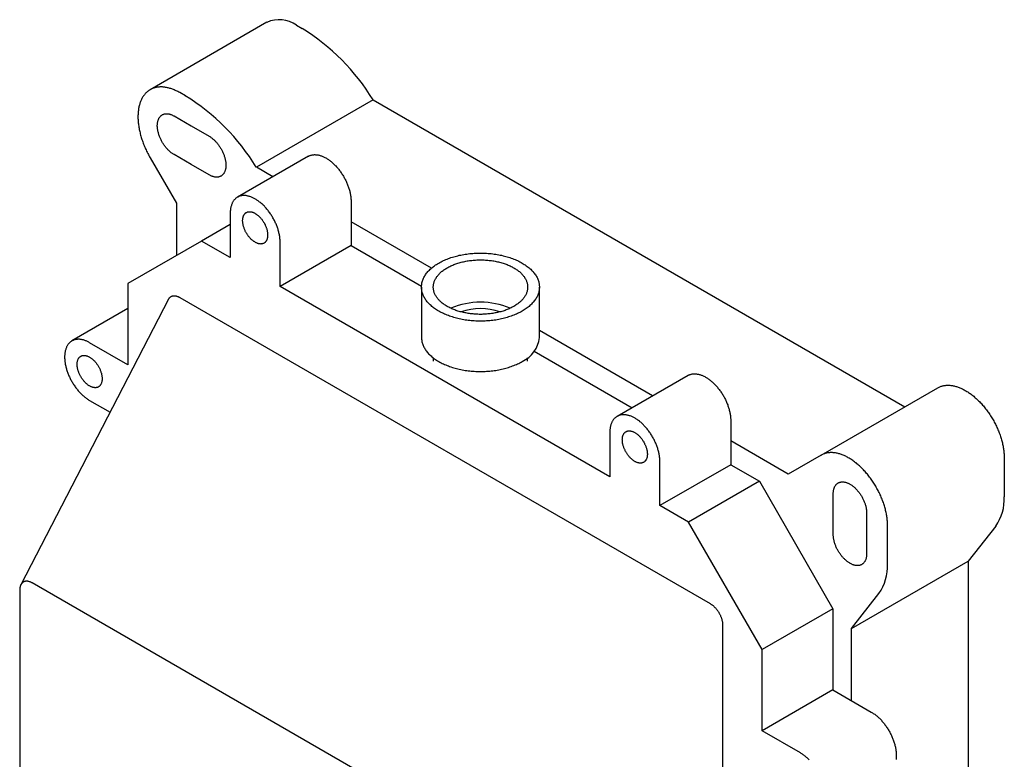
# Model space of a CAD drawing. Header units: millimetres. Extents: x 8 to 584, y 12 to 632.
# Tile 3 of 4: x 415 to 582, y 213 to 339. Entities that reach past the tile are written whole.
import ezdxf

# ---------------------------------------------------------------- set-up
doc = ezdxf.new("R2010")
doc.units = ezdxf.units.MM

msp = doc.modelspace()

# ---------------------------------------------------------------- linework, layer by layer
at = {"color": 7, "linetype": 'Continuous', "lineweight": 30}
for p, q in [((456.55, 338.09), (436.75, 326.66)), ((461.55, 337.59), (462.51, 337.04)), ((442.71, 325.61), (441.75, 326.16)), ((474.55, 324.95), (454.75, 313.52)), ((474.55, 324.95), (564.74, 272.88)), ((440.8, 322.2), (443.7, 320.52)), ((443.7, 320.52), (446.75, 318.76)), ((443.7, 313.98), (440.8, 315.65)), ((436.75, 315.11), (441.19, 307.42)), ((446.75, 312.21), (443.7, 313.98)), ((463.57, 315.37), (451.55, 308.43)), ((457.56, 311.89), (454.75, 313.52)), ((441.19, 307.42), (441.19, 298.53)), ((470.81, 307.73), (470.81, 300.23)), ((450.31, 305.68), (450.31, 298.19)), ((484.43, 296.38), (470.81, 304.24)), ((450.31, 303.79), (445.46, 300.99)), ((445.46, 300.99), (432.97, 293.78)), ((450.31, 298.19), (445.46, 300.99)), ((458.79, 293.29), (458.79, 300.79)), ((470.81, 300.23), (458.79, 293.29)), ((470.81, 300.23), (482.76, 293.33)), ((432.97, 293.78), (432.97, 280.01)), ((514.7, 261.02), (458.79, 293.29)), ((482.76, 293.18), (482.76, 284.64)), ((502.76, 284.64), (502.76, 293.18)), ((439.85, 291.11), (414.81, 242.69)), ((441.77, 291.42), (531.71, 239.5)), ((432.97, 289.53), (423.48, 284.05)), ((521.95, 274.73), (502.76, 285.8)), ((432.97, 280.01), (426.48, 283.75)), ((501.89, 282.29), (518.47, 272.72)), ((484.76, 281.18), (484.76, 280.63)), ((500.76, 280.63), (500.76, 281.18)), ((527.96, 278.2), (515.94, 271.26)), ((550.53, 264.68), (570.33, 276.11)), ((426.48, 273.96), (429.95, 271.96)), ((535.2, 270.56), (535.2, 263.06)), ((514.7, 268.51), (514.7, 261.02)), ((544.94, 261.45), (535.2, 267.08)), ((550.53, 264.68), (544.94, 261.45)), ((581.58, 264.23), (581.58, 257.62)), ((523.18, 256.12), (523.18, 263.62)), ((535.2, 263.06), (523.18, 256.12)), ((535.2, 263.06), (540.05, 260.26)), ((540.05, 260.26), (528.03, 253.32)), ((540.05, 260.26), (552.54, 238.63)), ((552.59, 254.78), (552.59, 258.12)), ((528.03, 253.32), (523.18, 256.12)), ((552.59, 251.24), (552.59, 254.78)), ((558.25, 254.85), (558.25, 251.5)), ((540.52, 231.69), (528.03, 253.32)), ((561.79, 246.19), (561.79, 252.8)), ((580.14, 252.64), (575.49, 246.72)), ((558.25, 251.5), (558.25, 247.97)), ((555.69, 235.29), (575.49, 246.72)), ((575.49, 246.72), (575.49, 179.91)), ((476.14, 208.72), (416.74, 243.01)), ((414.62, 241.78), (414.62, 128.28)), ((555.69, 235.29), (560.34, 241.21)), ((552.54, 238.63), (540.52, 231.69)), ((552.54, 238.63), (552.54, 224.86)), ((533.83, 235.83), (533.83, 88.96)), ((555.69, 223.04), (555.69, 235.29)), ((540.52, 217.92), (540.52, 231.69)), ((552.54, 224.86), (540.52, 217.92)), ((552.54, 224.86), (559.03, 221.11)), ((547.01, 214.17), (540.52, 217.92))]:
    msp.add_line(p, q, dxfattribs=at)
at = {"color": 7, "linetype": 'Continuous', "lineweight": 30, "flags": 128}
for points in [[(441.75, 326.16), (441.6, 326.25), (441.45, 326.33), (441.3, 326.41), (441.15, 326.48), (441, 326.55), (440.84, 326.62), (440.69, 326.68), (440.55, 326.74), (440.4, 326.79), (440.25, 326.84), (440.1, 326.89), (439.95, 326.93), (439.81, 326.97), (439.66, 327), (439.52, 327.03), (439.37, 327.06), (439.23, 327.08), (439.09, 327.1), (438.95, 327.11), (438.81, 327.12), (438.68, 327.13), (438.54, 327.13), (438.41, 327.12), (438.27, 327.11), (438.14, 327.1), (438.01, 327.09), (437.89, 327.07), (437.76, 327.04), (437.64, 327.01), (437.51, 326.98), (437.39, 326.94), (437.28, 326.9), (437.16, 326.86), (437.04, 326.81), (436.93, 326.75), (436.82, 326.7), (436.72, 326.64), (436.61, 326.57), (436.51, 326.5), (436.41, 326.43), (436.31, 326.35), (436.21, 326.27), (436.12, 326.19), (436.03, 326.1), (435.94, 326.01), (435.86, 325.91), (435.78, 325.81), (435.7, 325.71), (435.62, 325.6), (435.55, 325.49), (435.47, 325.38), (435.41, 325.26), (435.34, 325.14), (435.28, 325.02), (435.22, 324.89), (435.16, 324.76), (435.11, 324.63), (435.06, 324.49), (435.01, 324.36), (434.97, 324.21), (434.93, 324.07), (434.89, 323.92), (434.85, 323.77), (434.82, 323.62), (434.79, 323.46), (434.77, 323.31), (434.75, 323.15), (434.73, 322.98), (434.71, 322.82), (434.7, 322.65), (434.69, 322.48), (434.68, 322.31), (434.68, 322.14), (434.68, 321.96), (434.68, 321.79), (434.69, 321.61), (434.7, 321.43), (434.72, 321.24), (434.73, 321.06), (434.75, 320.88), (434.78, 320.69), (434.8, 320.5), (434.83, 320.31), (434.86, 320.12), (434.9, 319.93), (434.94, 319.74), (434.98, 319.55), (435.03, 319.36), (435.07, 319.16), (435.13, 318.97), (435.18, 318.77), (435.24, 318.58), (435.3, 318.38), (435.36, 318.19), (435.43, 317.99), (435.5, 317.8), (435.57, 317.6), (435.64, 317.41), (435.72, 317.21), (435.8, 317.02), (435.89, 316.82), (435.97, 316.63), (436.06, 316.44), (436.15, 316.24), (436.25, 316.05), (436.34, 315.86), (436.44, 315.67), (436.54, 315.48), (436.65, 315.3), (436.75, 315.11)], [(440.8, 315.65), (440.7, 315.71), (440.6, 315.77), (440.51, 315.83), (440.41, 315.9), (440.31, 315.97), (440.22, 316.05), (440.12, 316.13), (440.03, 316.21), (439.94, 316.3), (439.85, 316.39), (439.76, 316.48), (439.67, 316.57), (439.58, 316.67), (439.49, 316.77), (439.41, 316.87), (439.32, 316.98), (439.24, 317.08), (439.16, 317.19), (439.08, 317.3), (439.01, 317.42), (438.93, 317.53), (438.86, 317.65), (438.79, 317.77), (438.72, 317.88), (438.66, 318), (438.6, 318.13), (438.54, 318.25), (438.48, 318.37), (438.43, 318.5), (438.37, 318.62), (438.33, 318.74), (438.28, 318.87), (438.24, 318.99), (438.2, 319.12), (438.16, 319.24), (438.13, 319.37), (438.09, 319.49), (438.07, 319.61), (438.04, 319.74), (438.02, 319.86), (438, 319.98), (437.99, 320.1), (437.98, 320.22), (437.97, 320.33), (437.96, 320.45), (437.96, 320.56), (437.96, 320.67), (437.97, 320.78), (437.98, 320.88), (437.99, 320.99), (438, 321.09), (438.02, 321.19), (438.04, 321.29), (438.07, 321.38), (438.09, 321.47), (438.13, 321.56), (438.16, 321.65), (438.2, 321.73), (438.24, 321.81), (438.28, 321.88), (438.33, 321.95), (438.37, 322.02), (438.43, 322.09), (438.48, 322.15), (438.54, 322.2), (438.6, 322.26), (438.66, 322.31), (438.72, 322.35), (438.79, 322.39), (438.86, 322.43), (438.93, 322.46), (439.01, 322.49), (439.08, 322.52), (439.16, 322.54), (439.24, 322.56), (439.32, 322.57), (439.41, 322.58), (439.49, 322.58), (439.58, 322.58), (439.67, 322.58), (439.76, 322.57), (439.85, 322.55), (439.94, 322.54), (440.03, 322.52), (440.12, 322.49), (440.22, 322.46), (440.31, 322.43), (440.41, 322.39), (440.51, 322.35), (440.6, 322.3), (440.7, 322.25), (440.8, 322.2)], [(446.75, 318.76), (446.85, 318.7), (446.95, 318.64), (447.04, 318.57), (447.14, 318.5), (447.24, 318.43), (447.33, 318.35), (447.42, 318.28), (447.52, 318.19), (447.61, 318.11), (447.7, 318.02), (447.79, 317.93), (447.88, 317.83), (447.97, 317.74), (448.06, 317.64), (448.14, 317.53), (448.23, 317.43), (448.31, 317.32), (448.39, 317.21), (448.47, 317.1), (448.54, 316.99), (448.62, 316.87), (448.69, 316.76), (448.76, 316.64), (448.83, 316.52), (448.89, 316.4), (448.95, 316.28), (449.01, 316.16), (449.07, 316.03), (449.12, 315.91), (449.18, 315.79), (449.22, 315.66), (449.27, 315.54), (449.31, 315.41), (449.35, 315.29), (449.39, 315.16), (449.42, 315.04), (449.46, 314.91), (449.48, 314.79), (449.51, 314.67), (449.53, 314.55), (449.55, 314.43), (449.56, 314.31), (449.57, 314.19), (449.58, 314.07), (449.59, 313.96), (449.59, 313.85), (449.59, 313.74), (449.58, 313.63), (449.57, 313.52), (449.56, 313.42), (449.55, 313.31), (449.53, 313.22), (449.51, 313.12), (449.48, 313.02), (449.46, 312.93), (449.42, 312.85), (449.39, 312.76), (449.35, 312.68), (449.31, 312.6), (449.27, 312.52), (449.22, 312.45), (449.18, 312.38), (449.12, 312.32), (449.07, 312.26), (449.01, 312.2), (448.95, 312.15), (448.89, 312.1), (448.83, 312.05), (448.76, 312.01), (448.69, 311.97), (448.62, 311.94), (448.54, 311.91), (448.47, 311.89), (448.39, 311.87), (448.31, 311.85), (448.23, 311.84), (448.14, 311.83), (448.06, 311.82), (447.97, 311.82), (447.88, 311.83), (447.79, 311.84), (447.7, 311.85), (447.61, 311.87), (447.52, 311.89), (447.42, 311.92), (447.33, 311.95), (447.24, 311.98), (447.14, 312.02), (447.04, 312.06), (446.95, 312.11), (446.85, 312.16), (446.75, 312.21)], [(463.57, 315.37), (463.64, 315.4), (463.72, 315.44), (463.81, 315.48), (463.9, 315.52), (463.99, 315.55), (464.09, 315.58), (464.19, 315.6), (464.28, 315.62), (464.38, 315.63), (464.49, 315.64), (464.59, 315.65), (464.69, 315.65), (464.8, 315.64), (464.91, 315.64), (465.02, 315.63), (465.13, 315.61), (465.24, 315.59), (465.35, 315.57), (465.46, 315.54), (465.58, 315.51), (465.69, 315.47), (465.81, 315.43), (465.93, 315.38), (466.04, 315.34), (466.16, 315.28), (466.28, 315.23), (466.39, 315.17), (466.51, 315.1), (466.63, 315.03), (466.75, 314.96), (466.87, 314.89), (466.98, 314.81), (467.1, 314.73), (467.22, 314.64), (467.33, 314.55), (467.45, 314.46), (467.56, 314.36), (467.68, 314.26), (467.79, 314.16), (467.9, 314.05), (468.02, 313.94), (468.13, 313.83), (468.24, 313.72), (468.34, 313.6), (468.45, 313.48), (468.55, 313.36), (468.66, 313.23), (468.76, 313.1), (468.86, 312.97), (468.96, 312.84), (469.05, 312.71), (469.15, 312.57), (469.24, 312.44), (469.33, 312.3), (469.42, 312.15), (469.51, 312.01), (469.59, 311.87), (469.67, 311.72), (469.75, 311.58), (469.83, 311.43), (469.9, 311.28), (469.97, 311.13), (470.04, 310.98), (470.11, 310.83), (470.17, 310.68), (470.23, 310.53), (470.29, 310.37), (470.35, 310.22), (470.4, 310.07), (470.45, 309.92), (470.49, 309.77), (470.54, 309.61), (470.58, 309.46), (470.62, 309.31), (470.65, 309.16), (470.68, 309.01), (470.71, 308.87), (470.73, 308.72), (470.75, 308.57), (470.77, 308.43), (470.79, 308.28), (470.8, 308.14), (470.81, 308), (470.81, 307.86), (470.81, 307.73)], [(458.79, 300.79), (458.79, 300.92), (458.78, 301.06), (458.78, 301.2), (458.76, 301.34), (458.75, 301.49), (458.73, 301.63), (458.71, 301.78), (458.69, 301.93), (458.66, 302.07), (458.63, 302.22), (458.59, 302.37), (458.56, 302.52), (458.52, 302.68), (458.47, 302.83), (458.43, 302.98), (458.38, 303.13), (458.33, 303.28), (458.27, 303.44), (458.21, 303.59), (458.15, 303.74), (458.09, 303.89), (458.02, 304.04), (457.95, 304.19), (457.88, 304.34), (457.81, 304.49), (457.73, 304.64), (457.65, 304.78), (457.57, 304.93), (457.49, 305.07), (457.4, 305.22), (457.31, 305.36), (457.22, 305.5), (457.13, 305.63), (457.03, 305.77), (456.94, 305.9), (456.84, 306.04), (456.74, 306.16), (456.64, 306.29), (456.53, 306.42), (456.43, 306.54), (456.32, 306.66), (456.21, 306.78), (456.11, 306.89), (455.99, 307), (455.88, 307.11), (455.77, 307.22), (455.66, 307.32), (455.54, 307.42), (455.43, 307.52), (455.31, 307.61), (455.2, 307.7), (455.08, 307.79), (454.96, 307.87), (454.85, 307.95), (454.73, 308.02), (454.61, 308.1), (454.49, 308.16), (454.37, 308.23), (454.26, 308.29), (454.14, 308.34), (454.02, 308.4), (453.91, 308.45), (453.79, 308.49), (453.67, 308.53), (453.56, 308.57), (453.44, 308.6), (453.33, 308.63), (453.22, 308.65), (453.11, 308.67), (453, 308.69), (452.89, 308.7), (452.78, 308.7), (452.67, 308.71), (452.57, 308.71), (452.46, 308.7), (452.36, 308.69), (452.26, 308.68), (452.16, 308.66), (452.07, 308.64), (451.97, 308.61), (451.88, 308.58), (451.79, 308.54), (451.7, 308.5), (451.62, 308.46), (451.53, 308.41), (451.45, 308.36), (451.37, 308.31), (451.29, 308.25), (451.22, 308.19), (451.15, 308.12), (451.08, 308.05), (451.01, 307.97), (450.95, 307.9), (450.89, 307.82), (450.83, 307.73), (450.78, 307.64), (450.72, 307.55), (450.67, 307.45), (450.63, 307.36), (450.58, 307.25), (450.54, 307.15), (450.51, 307.04), (450.47, 306.93), (450.44, 306.82), (450.42, 306.7), (450.39, 306.58), (450.37, 306.46), (450.35, 306.34), (450.34, 306.21), (450.33, 306.08), (450.32, 305.95), (450.31, 305.82), (450.31, 305.68)], [(454.55, 300.78), (454.47, 300.83), (454.38, 300.89), (454.3, 300.94), (454.22, 301.01), (454.14, 301.07), (454.06, 301.14), (453.98, 301.21), (453.9, 301.28), (453.82, 301.36), (453.74, 301.44), (453.66, 301.52), (453.59, 301.61), (453.51, 301.69), (453.44, 301.78), (453.37, 301.88), (453.3, 301.97), (453.24, 302.07), (453.17, 302.17), (453.11, 302.27), (453.05, 302.37), (452.99, 302.47), (452.94, 302.57), (452.88, 302.68), (452.83, 302.78), (452.79, 302.89), (452.74, 303), (452.7, 303.1), (452.66, 303.21), (452.62, 303.32), (452.59, 303.43), (452.56, 303.53), (452.53, 303.64), (452.51, 303.75), (452.49, 303.85), (452.47, 303.96), (452.46, 304.06), (452.44, 304.16), (452.44, 304.26), (452.43, 304.36), (452.43, 304.46), (452.43, 304.55), (452.44, 304.65), (452.44, 304.74), (452.46, 304.83), (452.47, 304.91), (452.49, 305), (452.51, 305.08), (452.53, 305.16), (452.56, 305.23), (452.59, 305.3), (452.62, 305.37), (452.66, 305.44), (452.7, 305.5), (452.74, 305.56), (452.79, 305.61), (452.83, 305.66), (452.88, 305.71), (452.94, 305.76), (452.99, 305.8), (453.05, 305.83), (453.11, 305.86), (453.17, 305.89), (453.24, 305.92), (453.3, 305.94), (453.37, 305.95), (453.44, 305.96), (453.51, 305.97), (453.59, 305.97), (453.66, 305.97), (453.74, 305.97), (453.82, 305.96), (453.9, 305.94), (453.98, 305.92), (454.06, 305.9), (454.14, 305.87), (454.22, 305.84), (454.3, 305.81), (454.38, 305.77), (454.47, 305.73), (454.55, 305.68)], [(454.55, 305.68), (454.63, 305.63), (454.72, 305.58), (454.8, 305.52), (454.88, 305.46), (454.96, 305.4), (455.05, 305.33), (455.13, 305.26), (455.21, 305.18), (455.29, 305.11), (455.36, 305.03), (455.44, 304.95), (455.51, 304.86), (455.59, 304.77), (455.66, 304.68), (455.73, 304.59), (455.8, 304.5), (455.86, 304.4), (455.93, 304.3), (455.99, 304.2), (456.05, 304.1), (456.11, 304), (456.16, 303.89), (456.22, 303.79), (456.27, 303.68), (456.31, 303.58), (456.36, 303.47), (456.4, 303.36), (456.44, 303.25), (456.48, 303.15), (456.51, 303.04), (456.54, 302.93), (456.57, 302.83), (456.59, 302.72), (456.61, 302.61), (456.63, 302.51), (456.65, 302.41), (456.66, 302.31), (456.67, 302.2), (456.67, 302.11), (456.67, 302.01), (456.67, 301.91), (456.67, 301.82), (456.66, 301.73), (456.65, 301.64), (456.63, 301.55), (456.61, 301.47), (456.59, 301.39), (456.57, 301.31), (456.54, 301.24), (456.51, 301.16), (456.48, 301.1), (456.44, 301.03), (456.4, 300.97), (456.36, 300.91), (456.31, 300.85), (456.27, 300.8), (456.22, 300.76), (456.16, 300.71), (456.11, 300.67), (456.05, 300.64), (455.99, 300.6), (455.93, 300.58), (455.86, 300.55), (455.8, 300.53), (455.73, 300.52), (455.66, 300.5), (455.59, 300.5), (455.51, 300.49), (455.44, 300.5), (455.36, 300.5), (455.29, 300.51), (455.21, 300.53), (455.13, 300.54), (455.05, 300.57), (454.96, 300.59), (454.88, 300.62), (454.8, 300.66), (454.72, 300.7), (454.63, 300.74), (454.55, 300.78)], [(485.69, 297.26), (485.87, 297.37), (486.07, 297.47), (486.26, 297.57), (486.47, 297.67), (486.67, 297.76), (486.88, 297.85), (487.09, 297.94), (487.31, 298.02), (487.53, 298.1), (487.76, 298.18), (487.99, 298.25), (488.22, 298.32), (488.45, 298.39), (488.69, 298.45), (488.93, 298.51), (489.17, 298.57), (489.42, 298.62), (489.67, 298.67), (489.92, 298.72), (490.17, 298.76), (490.42, 298.79), (490.68, 298.83), (490.94, 298.86), (491.19, 298.88), (491.45, 298.9), (491.71, 298.92), (491.97, 298.94), (492.23, 298.95), (492.5, 298.95), (492.76, 298.95), (493.02, 298.95), (493.28, 298.95), (493.54, 298.94), (493.8, 298.92), (494.06, 298.9), (494.32, 298.88), (494.58, 298.86), (494.84, 298.83), (495.09, 298.79), (495.35, 298.76), (495.6, 298.72), (495.85, 298.67), (496.1, 298.62), (496.34, 298.57), (496.59, 298.51), (496.83, 298.45), (497.06, 298.39), (497.3, 298.32), (497.53, 298.25), (497.76, 298.18), (497.98, 298.1), (498.2, 298.02), (498.42, 297.94), (498.64, 297.85), (498.85, 297.76), (499.05, 297.67), (499.25, 297.57), (499.45, 297.47), (499.64, 297.37), (499.83, 297.26), (500.01, 297.15), (500.19, 297.04), (500.36, 296.93), (500.53, 296.81), (500.69, 296.69), (500.85, 296.57), (501, 296.45), (501.14, 296.32), (501.28, 296.2), (501.42, 296.07), (501.55, 295.93), (501.67, 295.8), (501.78, 295.67), (501.89, 295.53), (502, 295.39), (502.09, 295.25), (502.18, 295.11), (502.27, 294.96), (502.35, 294.82), (502.42, 294.67), (502.48, 294.53), (502.54, 294.38), (502.59, 294.23), (502.64, 294.08), (502.67, 293.93), (502.7, 293.78), (502.73, 293.63), (502.74, 293.48), (502.75, 293.33), (502.76, 293.18), (502.75, 293.03), (502.74, 292.88), (502.73, 292.73), (502.7, 292.58), (502.67, 292.43), (502.64, 292.28), (502.59, 292.13), (502.54, 291.98), (502.48, 291.83), (502.42, 291.69), (502.35, 291.54), (502.27, 291.4), (502.18, 291.25), (502.09, 291.11), (502, 290.97), (501.89, 290.83), (501.78, 290.7), (501.67, 290.56), (501.55, 290.43), (501.42, 290.29), (501.28, 290.16), (501.14, 290.04), (501, 289.91), (500.85, 289.79), (500.69, 289.67), (500.53, 289.55), (500.36, 289.43), (500.19, 289.32), (500.01, 289.21), (499.83, 289.1)], [(499.83, 289.1), (499.64, 288.99), (499.45, 288.89), (499.25, 288.79), (499.05, 288.69), (498.85, 288.6), (498.64, 288.51), (498.42, 288.42), (498.2, 288.34), (497.98, 288.26), (497.76, 288.18), (497.53, 288.11), (497.3, 288.04), (497.06, 287.97), (496.83, 287.91), (496.59, 287.85), (496.34, 287.79), (496.1, 287.74), (495.85, 287.69), (495.6, 287.65), (495.35, 287.6), (495.09, 287.57), (494.84, 287.53), (494.58, 287.5), (494.32, 287.48), (494.06, 287.46), (493.8, 287.44), (493.54, 287.43), (493.28, 287.42), (493.02, 287.41), (492.76, 287.41), (492.5, 287.41), (492.23, 287.42), (491.97, 287.43), (491.71, 287.44), (491.45, 287.46), (491.19, 287.48), (490.94, 287.5), (490.68, 287.53), (490.42, 287.57), (490.17, 287.6), (489.92, 287.65), (489.67, 287.69), (489.42, 287.74), (489.17, 287.79), (488.93, 287.85), (488.69, 287.91), (488.45, 287.97), (488.22, 288.04), (487.99, 288.11), (487.76, 288.18), (487.53, 288.26), (487.31, 288.34), (487.09, 288.42), (486.88, 288.51), (486.67, 288.6), (486.47, 288.69), (486.26, 288.79), (486.07, 288.89), (485.87, 288.99), (485.69, 289.1), (485.5, 289.21), (485.33, 289.32), (485.15, 289.43), (484.99, 289.55), (484.82, 289.67), (484.67, 289.79), (484.52, 289.91), (484.37, 290.04), (484.23, 290.16), (484.1, 290.29), (483.97, 290.43), (483.85, 290.56), (483.73, 290.7), (483.62, 290.83), (483.52, 290.97), (483.42, 291.11), (483.33, 291.25), (483.25, 291.4), (483.17, 291.54), (483.1, 291.69), (483.03, 291.83), (482.98, 291.98), (482.93, 292.13), (482.88, 292.28), (482.84, 292.43), (482.81, 292.58), (482.79, 292.73), (482.77, 292.88), (482.76, 293.03), (482.76, 293.18), (482.76, 293.33), (482.77, 293.48), (482.79, 293.63), (482.81, 293.78), (482.84, 293.93), (482.88, 294.08), (482.93, 294.23), (482.98, 294.38), (483.03, 294.53), (483.1, 294.67), (483.17, 294.82), (483.25, 294.96), (483.33, 295.11), (483.42, 295.25), (483.52, 295.39), (483.62, 295.53), (483.73, 295.67), (483.85, 295.8), (483.97, 295.93), (484.1, 296.07), (484.23, 296.2), (484.37, 296.32), (484.52, 296.45), (484.67, 296.57), (484.82, 296.69), (484.99, 296.81), (485.15, 296.93), (485.33, 297.04), (485.5, 297.15), (485.69, 297.26)], [(487.1, 296.45), (487.25, 296.53), (487.41, 296.61), (487.56, 296.69), (487.72, 296.77), (487.89, 296.84), (488.06, 296.92), (488.23, 296.99), (488.4, 297.05), (488.58, 297.12), (488.76, 297.18), (488.94, 297.24), (489.13, 297.3), (489.31, 297.35), (489.5, 297.4), (489.7, 297.45), (489.89, 297.49), (490.09, 297.53), (490.29, 297.57), (490.49, 297.61), (490.69, 297.64), (490.89, 297.67), (491.09, 297.7), (491.3, 297.72), (491.51, 297.74), (491.71, 297.76), (491.92, 297.77), (492.13, 297.78), (492.34, 297.79), (492.55, 297.8), (492.76, 297.8), (492.97, 297.8), (493.18, 297.79), (493.39, 297.78), (493.59, 297.77), (493.8, 297.76), (494.01, 297.74), (494.22, 297.72), (494.42, 297.7), (494.63, 297.67), (494.83, 297.64), (495.03, 297.61), (495.23, 297.57), (495.43, 297.53), (495.63, 297.49), (495.82, 297.45), (496.01, 297.4), (496.2, 297.35), (496.39, 297.3), (496.58, 297.24), (496.76, 297.18), (496.94, 297.12), (497.12, 297.05), (497.29, 296.99), (497.46, 296.92), (497.63, 296.84), (497.79, 296.77), (497.95, 296.69), (498.11, 296.61), (498.27, 296.53), (498.42, 296.45), (498.56, 296.36), (498.7, 296.27), (498.84, 296.18), (498.98, 296.09), (499.11, 295.99), (499.23, 295.89), (499.35, 295.8), (499.47, 295.7), (499.58, 295.59), (499.69, 295.49), (499.79, 295.38), (499.89, 295.28), (499.98, 295.17), (500.07, 295.06), (500.15, 294.95), (500.23, 294.84), (500.3, 294.72), (500.37, 294.61), (500.43, 294.49), (500.49, 294.38), (500.54, 294.26), (500.58, 294.14), (500.62, 294.02), (500.66, 293.9), (500.69, 293.78), (500.71, 293.66), (500.73, 293.54), (500.75, 293.42), (500.76, 293.3), (500.76, 293.18), (500.76, 293.06), (500.75, 292.94), (500.73, 292.82), (500.71, 292.7), (500.69, 292.58), (500.66, 292.46), (500.62, 292.34), (500.58, 292.22), (500.54, 292.1), (500.49, 291.99), (500.43, 291.87), (500.37, 291.75), (500.3, 291.64), (500.23, 291.53), (500.15, 291.41), (500.07, 291.3), (499.98, 291.19), (499.89, 291.08), (499.79, 290.98), (499.69, 290.87), (499.58, 290.77), (499.47, 290.67), (499.35, 290.56), (499.23, 290.47), (499.11, 290.37), (498.98, 290.27), (498.84, 290.18), (498.7, 290.09), (498.56, 290), (498.42, 289.91)], [(498.42, 289.91), (498.27, 289.83), (498.11, 289.75), (497.95, 289.67), (497.79, 289.59), (497.63, 289.52), (497.46, 289.44), (497.29, 289.37), (497.12, 289.31), (496.94, 289.24), (496.76, 289.18), (496.58, 289.12), (496.39, 289.07), (496.2, 289.01), (496.01, 288.96), (495.82, 288.91), (495.63, 288.87), (495.43, 288.83), (495.23, 288.79), (495.03, 288.75), (494.83, 288.72), (494.63, 288.69), (494.42, 288.66), (494.22, 288.64), (494.01, 288.62), (493.8, 288.6), (493.59, 288.59), (493.39, 288.58), (493.18, 288.57), (492.97, 288.56), (492.76, 288.56), (492.55, 288.56), (492.34, 288.57), (492.13, 288.58), (491.92, 288.59), (491.71, 288.6), (491.51, 288.62), (491.3, 288.64), (491.09, 288.66), (490.89, 288.69), (490.69, 288.72), (490.49, 288.75), (490.29, 288.79), (490.09, 288.83), (489.89, 288.87), (489.7, 288.91), (489.5, 288.96), (489.31, 289.01), (489.13, 289.07), (488.94, 289.12), (488.76, 289.18), (488.58, 289.24), (488.4, 289.31), (488.23, 289.37), (488.06, 289.44), (487.89, 289.52), (487.72, 289.59), (487.56, 289.67), (487.41, 289.75), (487.25, 289.83), (487.1, 289.91), (486.96, 290), (486.81, 290.09), (486.67, 290.18), (486.54, 290.27), (486.41, 290.37), (486.29, 290.47), (486.17, 290.56), (486.05, 290.67), (485.94, 290.77), (485.83, 290.87), (485.73, 290.98), (485.63, 291.08), (485.54, 291.19), (485.45, 291.3), (485.37, 291.41), (485.29, 291.53), (485.22, 291.64), (485.15, 291.75), (485.09, 291.87), (485.03, 291.99), (484.98, 292.1), (484.93, 292.22), (484.89, 292.34), (484.86, 292.46), (484.83, 292.58), (484.8, 292.7), (484.78, 292.82), (484.77, 292.94), (484.76, 293.06), (484.76, 293.18), (484.76, 293.3), (484.77, 293.42), (484.78, 293.54), (484.8, 293.66), (484.83, 293.78), (484.86, 293.9), (484.89, 294.02), (484.93, 294.14), (484.98, 294.26), (485.03, 294.38), (485.09, 294.49), (485.15, 294.61), (485.22, 294.72), (485.29, 294.84), (485.37, 294.95), (485.45, 295.06), (485.54, 295.17), (485.63, 295.28), (485.73, 295.38), (485.83, 295.49), (485.94, 295.59), (486.05, 295.7), (486.17, 295.8), (486.29, 295.89), (486.41, 295.99), (486.54, 296.09), (486.67, 296.18), (486.81, 296.27), (486.96, 296.36), (487.1, 296.45)], [(426.48, 283.75), (426.36, 283.82), (426.24, 283.88), (426.12, 283.94), (426.01, 284), (425.89, 284.05), (425.77, 284.09), (425.66, 284.14), (425.54, 284.17), (425.43, 284.21), (425.31, 284.24), (425.2, 284.26), (425.09, 284.29), (424.98, 284.3), (424.87, 284.32), (424.76, 284.33), (424.65, 284.33), (424.55, 284.33), (424.44, 284.33), (424.34, 284.32), (424.24, 284.31), (424.14, 284.29), (424.04, 284.27), (423.95, 284.25), (423.85, 284.22), (423.76, 284.19), (423.67, 284.15), (423.58, 284.11), (423.5, 284.06), (423.42, 284.01), (423.34, 283.96), (423.26, 283.9), (423.18, 283.84), (423.11, 283.78), (423.04, 283.71), (422.97, 283.64), (422.91, 283.56), (422.84, 283.48), (422.78, 283.4), (422.73, 283.31), (422.67, 283.22), (422.62, 283.13), (422.58, 283.03), (422.53, 282.93), (422.49, 282.83), (422.45, 282.72), (422.42, 282.61), (422.38, 282.5), (422.35, 282.38), (422.33, 282.27), (422.31, 282.15), (422.29, 282.02), (422.27, 281.9), (422.26, 281.77), (422.25, 281.64), (422.24, 281.51), (422.24, 281.37), (422.24, 281.24), (422.24, 281.1), (422.25, 280.96), (422.26, 280.82), (422.27, 280.68), (422.29, 280.53), (422.31, 280.39), (422.33, 280.24), (422.35, 280.09), (422.38, 279.94), (422.42, 279.79), (422.45, 279.64), (422.49, 279.49), (422.53, 279.34), (422.58, 279.19), (422.62, 279.04), (422.67, 278.88), (422.73, 278.73), (422.78, 278.58), (422.84, 278.43), (422.91, 278.28), (422.97, 278.13), (423.04, 277.98), (423.11, 277.83), (423.18, 277.68), (423.26, 277.53), (423.34, 277.38), (423.42, 277.24), (423.5, 277.09), (423.58, 276.95), (423.67, 276.81), (423.76, 276.66), (423.85, 276.53), (423.95, 276.39), (424.04, 276.25), (424.14, 276.12), (424.24, 275.99), (424.34, 275.86), (424.44, 275.74), (424.55, 275.61), (424.65, 275.49), (424.76, 275.37), (424.87, 275.26), (424.98, 275.14), (425.09, 275.03), (425.2, 274.93), (425.31, 274.82), (425.43, 274.72), (425.54, 274.62), (425.66, 274.53), (425.77, 274.44), (425.89, 274.35), (426.01, 274.26), (426.12, 274.18), (426.24, 274.11), (426.36, 274.03), (426.48, 273.96)], [(482.76, 284.64), (482.76, 284.49), (482.77, 284.34), (482.79, 284.19), (482.81, 284.04), (482.84, 283.89), (482.88, 283.74), (482.93, 283.59), (482.98, 283.44), (483.03, 283.29), (483.1, 283.15), (483.17, 283), (483.25, 282.86), (483.33, 282.71), (483.42, 282.57), (483.52, 282.43), (483.62, 282.29), (483.73, 282.16), (483.85, 282.02), (483.97, 281.89), (484.1, 281.75), (484.23, 281.62), (484.37, 281.5), (484.52, 281.37), (484.67, 281.25), (484.82, 281.13), (484.99, 281.01), (485.15, 280.89), (485.33, 280.78), (485.5, 280.67), (485.69, 280.56), (485.87, 280.45), (486.07, 280.35), (486.26, 280.25), (486.47, 280.15), (486.67, 280.06), (486.88, 279.97), (487.09, 279.88), (487.31, 279.8), (487.53, 279.72), (487.76, 279.64), (487.99, 279.57), (488.22, 279.5), (488.45, 279.43), (488.69, 279.37), (488.93, 279.31), (489.17, 279.25), (489.42, 279.2), (489.67, 279.15), (489.92, 279.11), (490.17, 279.06), (490.42, 279.03), (490.68, 278.99), (490.94, 278.96), (491.19, 278.94), (491.45, 278.92), (491.71, 278.9), (491.97, 278.89), (492.23, 278.88), (492.5, 278.87), (492.76, 278.87), (493.02, 278.87), (493.28, 278.88), (493.54, 278.89), (493.8, 278.9), (494.06, 278.92), (494.32, 278.94), (494.58, 278.96), (494.84, 278.99), (495.09, 279.03), (495.35, 279.06), (495.6, 279.11), (495.85, 279.15), (496.1, 279.2), (496.34, 279.25), (496.59, 279.31), (496.83, 279.37), (497.06, 279.43), (497.3, 279.5), (497.53, 279.57), (497.76, 279.64), (497.98, 279.72), (498.2, 279.8), (498.42, 279.88), (498.64, 279.97), (498.85, 280.06), (499.05, 280.15), (499.25, 280.25), (499.45, 280.35), (499.64, 280.45), (499.83, 280.56)], [(424.36, 280.08), (424.36, 280.18), (424.36, 280.27), (424.37, 280.36), (424.38, 280.45), (424.4, 280.54), (424.41, 280.62), (424.43, 280.7), (424.46, 280.78), (424.49, 280.85), (424.52, 280.93), (424.55, 281), (424.59, 281.06), (424.63, 281.12), (424.67, 281.18), (424.71, 281.24), (424.76, 281.29), (424.81, 281.34), (424.86, 281.38), (424.92, 281.42), (424.98, 281.46), (425.04, 281.49), (425.1, 281.52), (425.16, 281.54), (425.23, 281.56), (425.3, 281.58), (425.37, 281.59), (425.44, 281.59), (425.51, 281.6), (425.59, 281.6), (425.66, 281.59), (425.74, 281.58), (425.82, 281.57), (425.9, 281.55), (425.98, 281.53), (426.06, 281.5), (426.14, 281.47), (426.23, 281.43), (426.31, 281.4), (426.39, 281.35), (426.48, 281.31), (426.56, 281.26), (426.64, 281.2), (426.73, 281.15), (426.81, 281.09), (426.89, 281.02), (426.97, 280.95), (427.05, 280.88), (427.13, 280.81), (427.21, 280.73), (427.29, 280.65), (427.36, 280.57), (427.44, 280.48), (427.51, 280.4), (427.58, 280.31), (427.65, 280.21), (427.72, 280.12), (427.79, 280.02), (427.85, 279.93), (427.92, 279.83), (427.98, 279.72), (428.03, 279.62), (428.09, 279.52), (428.14, 279.41), (428.19, 279.31), (428.24, 279.2), (428.29, 279.09), (428.33, 278.99), (428.37, 278.88), (428.4, 278.77), (428.44, 278.66), (428.47, 278.56), (428.49, 278.45), (428.52, 278.34), (428.54, 278.24), (428.56, 278.13), (428.57, 278.03), (428.58, 277.93), (428.59, 277.83), (428.6, 277.73), (428.6, 277.63)], [(428.6, 277.63), (428.6, 277.54), (428.59, 277.44), (428.58, 277.35), (428.57, 277.27), (428.56, 277.18), (428.54, 277.1), (428.52, 277.01), (428.49, 276.94), (428.47, 276.86), (428.44, 276.79), (428.4, 276.72), (428.37, 276.65), (428.33, 276.59), (428.29, 276.53), (428.24, 276.48), (428.19, 276.43), (428.14, 276.38), (428.09, 276.34), (428.03, 276.3), (427.98, 276.26), (427.92, 276.23), (427.85, 276.2), (427.79, 276.18), (427.72, 276.16), (427.65, 276.14), (427.58, 276.13), (427.51, 276.12), (427.44, 276.12), (427.36, 276.12), (427.29, 276.13), (427.21, 276.14), (427.13, 276.15), (427.05, 276.17), (426.97, 276.19), (426.89, 276.22), (426.81, 276.25), (426.73, 276.28), (426.64, 276.32), (426.56, 276.36), (426.48, 276.41), (426.39, 276.46), (426.31, 276.51), (426.23, 276.57), (426.14, 276.63), (426.06, 276.69), (425.98, 276.76), (425.9, 276.83), (425.82, 276.91), (425.74, 276.98), (425.66, 277.06), (425.59, 277.15), (425.51, 277.23), (425.44, 277.32), (425.37, 277.41), (425.3, 277.5), (425.23, 277.6), (425.16, 277.69), (425.1, 277.79), (425.04, 277.89), (424.98, 277.99), (424.92, 278.09), (424.86, 278.2), (424.81, 278.3), (424.76, 278.41), (424.71, 278.52), (424.67, 278.62), (424.63, 278.73), (424.59, 278.84), (424.55, 278.94), (424.52, 279.05), (424.49, 279.16), (424.46, 279.27), (424.43, 279.37), (424.41, 279.48), (424.4, 279.58), (424.38, 279.68), (424.37, 279.79), (424.36, 279.89), (424.36, 279.99), (424.36, 280.08)], [(527.96, 278.2), (528.02, 278.23), (528.11, 278.28), (528.2, 278.31), (528.29, 278.35), (528.38, 278.38), (528.47, 278.41), (528.57, 278.43), (528.67, 278.45), (528.77, 278.46), (528.87, 278.47), (528.97, 278.48), (529.08, 278.48), (529.19, 278.48), (529.29, 278.47), (529.4, 278.46), (529.51, 278.44), (529.62, 278.42), (529.74, 278.4), (529.85, 278.37), (529.96, 278.34), (530.08, 278.3), (530.19, 278.26), (530.31, 278.22), (530.43, 278.17), (530.55, 278.12), (530.66, 278.06), (530.78, 278), (530.9, 277.93), (531.02, 277.87), (531.13, 277.79), (531.25, 277.72), (531.37, 277.64), (531.49, 277.56), (531.6, 277.47), (531.72, 277.38), (531.83, 277.29), (531.95, 277.19), (532.06, 277.09), (532.18, 276.99), (532.29, 276.88), (532.4, 276.77), (532.51, 276.66), (532.62, 276.55), (532.73, 276.43), (532.83, 276.31), (532.94, 276.19), (533.04, 276.06), (533.14, 275.94), (533.24, 275.81), (533.34, 275.67), (533.44, 275.54), (533.53, 275.4), (533.63, 275.27), (533.72, 275.13), (533.81, 274.99), (533.89, 274.84), (533.98, 274.7), (534.06, 274.55), (534.14, 274.41), (534.21, 274.26), (534.29, 274.11), (534.36, 273.96), (534.43, 273.81), (534.49, 273.66), (534.56, 273.51), (534.62, 273.36), (534.68, 273.21), (534.73, 273.05), (534.78, 272.9), (534.83, 272.75), (534.88, 272.6), (534.92, 272.45), (534.96, 272.29), (535, 272.14), (535.03, 271.99), (535.07, 271.84), (535.09, 271.7), (535.12, 271.55), (535.14, 271.4), (535.16, 271.26), (535.17, 271.11), (535.18, 270.97), (535.19, 270.83), (535.2, 270.69), (535.2, 270.56)], [(570.33, 276.11), (570.44, 276.16), (570.54, 276.22), (570.65, 276.27), (570.76, 276.31), (570.88, 276.36), (570.99, 276.39), (571.11, 276.43), (571.23, 276.46), (571.35, 276.48), (571.47, 276.5), (571.6, 276.52), (571.73, 276.53), (571.85, 276.54), (571.98, 276.54), (572.11, 276.54), (572.25, 276.54), (572.38, 276.53), (572.52, 276.52), (572.65, 276.5), (572.79, 276.48), (572.93, 276.45), (573.07, 276.42), (573.21, 276.39), (573.35, 276.35), (573.49, 276.31), (573.64, 276.27), (573.78, 276.22), (573.92, 276.16), (574.07, 276.1), (574.21, 276.04), (574.36, 275.98), (574.5, 275.91), (574.65, 275.83), (574.8, 275.75), (574.94, 275.67), (575.09, 275.59), (575.24, 275.5), (575.38, 275.41), (575.53, 275.31), (575.68, 275.21), (575.82, 275.11), (575.97, 275), (576.11, 274.89), (576.25, 274.78), (576.4, 274.66), (576.54, 274.54), (576.68, 274.41), (576.82, 274.29), (576.96, 274.16), (577.1, 274.03), (577.24, 273.89), (577.38, 273.75), (577.52, 273.61), (577.65, 273.47), (577.78, 273.32), (577.92, 273.17), (578.05, 273.02), (578.18, 272.86), (578.3, 272.7), (578.43, 272.55), (578.55, 272.38), (578.68, 272.22), (578.8, 272.05), (578.91, 271.89), (579.03, 271.72), (579.15, 271.55), (579.26, 271.37), (579.37, 271.2), (579.48, 271.02), (579.58, 270.84), (579.69, 270.66), (579.79, 270.48), (579.89, 270.3), (579.99, 270.12), (580.08, 269.94), (580.17, 269.75), (580.26, 269.57), (580.35, 269.38), (580.43, 269.19), (580.51, 269), (580.59, 268.82), (580.67, 268.63), (580.74, 268.44), (580.81, 268.25), (580.88, 268.06), (580.94, 267.87), (581.01, 267.68), (581.06, 267.49), (581.12, 267.3), (581.17, 267.12), (581.22, 266.93), (581.27, 266.74), (581.31, 266.55), (581.35, 266.37), (581.39, 266.18), (581.42, 266), (581.45, 265.82), (581.48, 265.63), (581.51, 265.45), (581.53, 265.27), (581.54, 265.1), (581.56, 264.92), (581.57, 264.74), (581.58, 264.57), (581.58, 264.4), (581.58, 264.23)], [(523.18, 263.62), (523.17, 263.75), (523.17, 263.89), (523.16, 264.03), (523.15, 264.18), (523.14, 264.32), (523.12, 264.46), (523.1, 264.61), (523.07, 264.76), (523.04, 264.91), (523.01, 265.05), (522.98, 265.2), (522.94, 265.36), (522.9, 265.51), (522.86, 265.66), (522.81, 265.81), (522.76, 265.96), (522.71, 266.11), (522.66, 266.27), (522.6, 266.42), (522.54, 266.57), (522.47, 266.72), (522.41, 266.87), (522.34, 267.02), (522.27, 267.17), (522.19, 267.32), (522.12, 267.47), (522.04, 267.61), (521.96, 267.76), (521.87, 267.9), (521.79, 268.05), (521.7, 268.19), (521.61, 268.33), (521.51, 268.46), (521.42, 268.6), (521.32, 268.73), (521.22, 268.87), (521.12, 269), (521.02, 269.12), (520.92, 269.25), (520.81, 269.37), (520.71, 269.49), (520.6, 269.61), (520.49, 269.72), (520.38, 269.83), (520.27, 269.94), (520.16, 270.05), (520.04, 270.15), (519.93, 270.25), (519.81, 270.35), (519.7, 270.44), (519.58, 270.53), (519.47, 270.62), (519.35, 270.7), (519.23, 270.78), (519.11, 270.85), (519, 270.93), (518.88, 270.99), (518.76, 271.06), (518.64, 271.12), (518.52, 271.18), (518.41, 271.23), (518.29, 271.28), (518.17, 271.32), (518.06, 271.36), (517.94, 271.4), (517.83, 271.43), (517.72, 271.46), (517.6, 271.48), (517.49, 271.5), (517.38, 271.52), (517.27, 271.53), (517.17, 271.54), (517.06, 271.54), (516.95, 271.54), (516.85, 271.53), (516.75, 271.52), (516.65, 271.51), (516.55, 271.49), (516.45, 271.47), (516.36, 271.44), (516.27, 271.41), (516.18, 271.37), (516.09, 271.34), (516, 271.29), (515.92, 271.25), (515.84, 271.19), (515.76, 271.14), (515.68, 271.08), (515.61, 271.02), (515.53, 270.95), (515.46, 270.88), (515.4, 270.81), (515.33, 270.73), (515.27, 270.65), (515.22, 270.56), (515.16, 270.47), (515.11, 270.38), (515.06, 270.29), (515.01, 270.19), (514.97, 270.09), (514.93, 269.98), (514.89, 269.87), (514.86, 269.76), (514.83, 269.65), (514.8, 269.53), (514.78, 269.41), (514.75, 269.29), (514.74, 269.17), (514.72, 269.04), (514.71, 268.91), (514.7, 268.78), (514.7, 268.65), (514.7, 268.51)], [(518.94, 263.61), (518.85, 263.66), (518.77, 263.72), (518.69, 263.78), (518.6, 263.84), (518.52, 263.9), (518.44, 263.97), (518.36, 264.04), (518.28, 264.11), (518.2, 264.19), (518.12, 264.27), (518.05, 264.35), (517.97, 264.44), (517.9, 264.53), (517.83, 264.62), (517.76, 264.71), (517.69, 264.8), (517.62, 264.9), (517.56, 265), (517.5, 265.1), (517.44, 265.2), (517.38, 265.3), (517.32, 265.4), (517.27, 265.51), (517.22, 265.62), (517.17, 265.72), (517.13, 265.83), (517.09, 265.94), (517.05, 266.04), (517.01, 266.15), (516.98, 266.26), (516.95, 266.37), (516.92, 266.47), (516.89, 266.58), (516.87, 266.68), (516.86, 266.79), (516.84, 266.89), (516.83, 266.99), (516.82, 267.09), (516.82, 267.19), (516.81, 267.29), (516.82, 267.38), (516.82, 267.48), (516.83, 267.57), (516.84, 267.66), (516.86, 267.74), (516.87, 267.83), (516.89, 267.91), (516.92, 267.99), (516.95, 268.06), (516.98, 268.13), (517.01, 268.2), (517.05, 268.27), (517.09, 268.33), (517.13, 268.39), (517.17, 268.44), (517.22, 268.5), (517.27, 268.54), (517.32, 268.59), (517.38, 268.63), (517.44, 268.66), (517.5, 268.69), (517.56, 268.72), (517.62, 268.75), (517.69, 268.77), (517.76, 268.78), (517.83, 268.79), (517.9, 268.8), (517.97, 268.8), (518.05, 268.8), (518.12, 268.8), (518.2, 268.79), (518.28, 268.77), (518.36, 268.75), (518.44, 268.73), (518.52, 268.71), (518.6, 268.68), (518.69, 268.64), (518.77, 268.6), (518.85, 268.56), (518.94, 268.51)], [(518.94, 268.51), (519.02, 268.46), (519.1, 268.41), (519.19, 268.35), (519.27, 268.29), (519.35, 268.23), (519.43, 268.16), (519.51, 268.09), (519.59, 268.02), (519.67, 267.94), (519.75, 267.86), (519.82, 267.78), (519.9, 267.69), (519.97, 267.6), (520.04, 267.51), (520.11, 267.42), (520.18, 267.33), (520.25, 267.23), (520.31, 267.13), (520.38, 267.03), (520.44, 266.93), (520.49, 266.83), (520.55, 266.72), (520.6, 266.62), (520.65, 266.51), (520.7, 266.41), (520.74, 266.3), (520.79, 266.19), (520.83, 266.09), (520.86, 265.98), (520.9, 265.87), (520.93, 265.76), (520.95, 265.66), (520.98, 265.55), (521, 265.45), (521.02, 265.34), (521.03, 265.24), (521.04, 265.14), (521.05, 265.04), (521.06, 264.94), (521.06, 264.84), (521.06, 264.74), (521.05, 264.65), (521.04, 264.56), (521.03, 264.47), (521.02, 264.39), (521, 264.3), (520.98, 264.22), (520.95, 264.14), (520.93, 264.07), (520.9, 264), (520.86, 263.93), (520.83, 263.86), (520.79, 263.8), (520.74, 263.74), (520.7, 263.69), (520.65, 263.63), (520.6, 263.59), (520.55, 263.54), (520.49, 263.5), (520.44, 263.47), (520.38, 263.43), (520.31, 263.41), (520.25, 263.38), (520.18, 263.36), (520.11, 263.35), (520.04, 263.34), (519.97, 263.33), (519.9, 263.33), (519.82, 263.33), (519.75, 263.33), (519.67, 263.34), (519.59, 263.36), (519.51, 263.37), (519.43, 263.4), (519.35, 263.42), (519.27, 263.45), (519.19, 263.49), (519.1, 263.53), (519.02, 263.57), (518.94, 263.61)], [(561.79, 252.8), (561.78, 252.97), (561.78, 253.14), (561.77, 253.31), (561.76, 253.49), (561.75, 253.67), (561.73, 253.84), (561.71, 254.02), (561.68, 254.2), (561.65, 254.39), (561.62, 254.57), (561.59, 254.75), (561.55, 254.94), (561.51, 255.12), (561.47, 255.31), (561.42, 255.5), (561.37, 255.69), (561.32, 255.87), (561.27, 256.06), (561.21, 256.25), (561.14, 256.44), (561.08, 256.63), (561.01, 256.82), (560.94, 257.01), (560.87, 257.2), (560.79, 257.39), (560.72, 257.57), (560.63, 257.76), (560.55, 257.95), (560.46, 258.14), (560.37, 258.32), (560.28, 258.51), (560.19, 258.69), (560.09, 258.87), (559.99, 259.05), (559.89, 259.24), (559.79, 259.41), (559.68, 259.59), (559.57, 259.77), (559.46, 259.94), (559.35, 260.12), (559.23, 260.29), (559.12, 260.46), (559, 260.63), (558.88, 260.79), (558.75, 260.95), (558.63, 261.12), (558.5, 261.28), (558.38, 261.43), (558.25, 261.59), (558.12, 261.74), (557.98, 261.89), (557.85, 262.04), (557.72, 262.18), (557.58, 262.32), (557.44, 262.46), (557.3, 262.6), (557.17, 262.73), (557.03, 262.86), (556.88, 262.98), (556.74, 263.11), (556.6, 263.23), (556.46, 263.35), (556.31, 263.46), (556.17, 263.57), (556.02, 263.68), (555.88, 263.78), (555.73, 263.88), (555.58, 263.98), (555.44, 264.07), (555.29, 264.16), (555.14, 264.24), (555, 264.32), (554.85, 264.4), (554.71, 264.48), (554.56, 264.55), (554.41, 264.61), (554.27, 264.67), (554.12, 264.73), (553.98, 264.79), (553.84, 264.84), (553.69, 264.88), (553.55, 264.92), (553.41, 264.96), (553.27, 264.99), (553.13, 265.02), (552.99, 265.05), (552.85, 265.07), (552.72, 265.09), (552.58, 265.1), (552.45, 265.11), (552.31, 265.11), (552.18, 265.11), (552.05, 265.11), (551.93, 265.1), (551.8, 265.09), (551.67, 265.07), (551.55, 265.05), (551.43, 265.03), (551.31, 265), (551.19, 264.96), (551.08, 264.93), (550.96, 264.88), (550.85, 264.84), (550.74, 264.79), (550.64, 264.73), (550.53, 264.68)], [(552.59, 258.12), (552.59, 258.24), (552.59, 258.34), (552.6, 258.45), (552.61, 258.55), (552.63, 258.66), (552.64, 258.76), (552.67, 258.85), (552.69, 258.95), (552.72, 259.04), (552.75, 259.13), (552.78, 259.21), (552.82, 259.29), (552.86, 259.37), (552.9, 259.45), (552.95, 259.52), (553, 259.59), (553.05, 259.65), (553.1, 259.71), (553.16, 259.77), (553.22, 259.82), (553.28, 259.87), (553.35, 259.92), (553.42, 259.96), (553.49, 260), (553.56, 260.03), (553.63, 260.06), (553.71, 260.08), (553.79, 260.11), (553.87, 260.12), (553.95, 260.13), (554.03, 260.14), (554.12, 260.15), (554.2, 260.15), (554.29, 260.14), (554.38, 260.13), (554.47, 260.12), (554.56, 260.1), (554.66, 260.08), (554.75, 260.06), (554.84, 260.03), (554.94, 259.99), (555.03, 259.95), (555.13, 259.91), (555.23, 259.87), (555.32, 259.81), (555.42, 259.76), (555.52, 259.7), (555.61, 259.64), (555.71, 259.58), (555.81, 259.51), (555.9, 259.44), (556, 259.36), (556.09, 259.28), (556.18, 259.2), (556.28, 259.11), (556.37, 259.02), (556.46, 258.93), (556.55, 258.84), (556.64, 258.74), (556.72, 258.64), (556.81, 258.54), (556.89, 258.43), (556.97, 258.33), (557.05, 258.22), (557.13, 258.11), (557.21, 257.99), (557.28, 257.88), (557.35, 257.76), (557.42, 257.65), (557.49, 257.53), (557.56, 257.41), (557.62, 257.28), (557.68, 257.16), (557.74, 257.04), (557.79, 256.91), (557.84, 256.79), (557.89, 256.67), (557.94, 256.54), (557.98, 256.42), (558.02, 256.29), (558.06, 256.17), (558.09, 256.04), (558.12, 255.92), (558.15, 255.8), (558.17, 255.67), (558.19, 255.55), (558.21, 255.43), (558.23, 255.31), (558.24, 255.2), (558.25, 255.08), (558.25, 254.96), (558.25, 254.85)], [(558.25, 247.97), (558.25, 247.86), (558.25, 247.75), (558.24, 247.65), (558.23, 247.54), (558.21, 247.44), (558.19, 247.34), (558.17, 247.24), (558.15, 247.15), (558.12, 247.06), (558.09, 246.97), (558.06, 246.89), (558.02, 246.8), (557.98, 246.72), (557.94, 246.65), (557.89, 246.58), (557.84, 246.51), (557.79, 246.44), (557.74, 246.38), (557.68, 246.33), (557.62, 246.27), (557.56, 246.22), (557.49, 246.18), (557.42, 246.14), (557.35, 246.1), (557.28, 246.07), (557.21, 246.04), (557.13, 246.01), (557.05, 245.99), (556.97, 245.97), (556.89, 245.96), (556.81, 245.95), (556.72, 245.95), (556.64, 245.95), (556.55, 245.95), (556.46, 245.96), (556.37, 245.98), (556.28, 245.99), (556.18, 246.01), (556.09, 246.04), (556, 246.07), (555.9, 246.1), (555.81, 246.14), (555.71, 246.18), (555.61, 246.23), (555.52, 246.28), (555.42, 246.33), (555.32, 246.39), (555.23, 246.45), (555.13, 246.52), (555.03, 246.59), (554.94, 246.66), (554.84, 246.74), (554.75, 246.82), (554.66, 246.9), (554.56, 246.98), (554.47, 247.07), (554.38, 247.16), (554.29, 247.26), (554.2, 247.35), (554.12, 247.45), (554.03, 247.56), (553.95, 247.66), (553.87, 247.77), (553.79, 247.88), (553.71, 247.99), (553.63, 248.1), (553.56, 248.22), (553.49, 248.33), (553.42, 248.45), (553.35, 248.57), (553.28, 248.69), (553.22, 248.81), (553.16, 248.93), (553.1, 249.06), (553.05, 249.18), (553, 249.31), (552.95, 249.43), (552.9, 249.55), (552.86, 249.68), (552.82, 249.8), (552.78, 249.93), (552.75, 250.05), (552.72, 250.18), (552.69, 250.3), (552.67, 250.42), (552.64, 250.54), (552.63, 250.66), (552.61, 250.78), (552.6, 250.9), (552.59, 251.02), (552.59, 251.13), (552.59, 251.24)], [(559.03, 221.11), (559.14, 221.04), (559.26, 220.97), (559.38, 220.89), (559.49, 220.81), (559.61, 220.73), (559.73, 220.64), (559.84, 220.55), (559.96, 220.46), (560.07, 220.36), (560.19, 220.26), (560.3, 220.15), (560.41, 220.05), (560.52, 219.94), (560.63, 219.83), (560.74, 219.71), (560.84, 219.59), (560.95, 219.47), (561.05, 219.35), (561.16, 219.22), (561.26, 219.09), (561.36, 218.96), (561.45, 218.83), (561.55, 218.7), (561.64, 218.56), (561.73, 218.42), (561.82, 218.28), (561.91, 218.14), (562, 218), (562.08, 217.86), (562.16, 217.71), (562.24, 217.57), (562.31, 217.42), (562.39, 217.27), (562.46, 217.12), (562.52, 216.97), (562.59, 216.82), (562.65, 216.67), (562.71, 216.52), (562.77, 216.37), (562.82, 216.21), (562.87, 216.06), (562.92, 215.91), (562.97, 215.76), (563.01, 215.61), (563.05, 215.46), (563.08, 215.31), (563.12, 215.16), (563.15, 215.01), (563.17, 214.86), (563.2, 214.72), (563.22, 214.57), (563.23, 214.43), (563.25, 214.29), (563.26, 214.14), (563.27, 214), (563.27, 213.87), (563.27, 213.73), (563.27, 213.6), (563.26, 213.46), (563.25, 213.33), (563.24, 213.21), (563.23, 213.08)], [(548.5, 213), (548.39, 213.11), (548.28, 213.21), (548.16, 213.32), (548.05, 213.42), (547.94, 213.52), (547.82, 213.61), (547.71, 213.7), (547.59, 213.79), (547.47, 213.87), (547.36, 213.95), (547.24, 214.03), (547.12, 214.1), (547.01, 214.17)]]:
    msp.add_lwpolyline(points, dxfattribs=at)
at = {"color": 7, "linetype": 'Continuous', "lineweight": 30}
for centre, radius, start, end in [((458.62, 333.5), 5.03, 54.3978, 114.2918), ((443.16, 305.74), 36.79, 31.4665, 58.2802), ((423.4, 294.35), 36.74, 31.4491, 58.2975), ((492.76, 277.94), 12.68, 66.7091, 113.2909), ((492.76, 279.56), 9.97, 70.7366, 109.2634), ((497.75, 285.14), 5.03, 294.4015, 354.2784), ((573.57, 257.24), 8.02, 324.9629, 2.7068), ((553.77, 245.82), 8.02, 324.9629, 2.7068)]:
    msp.add_arc(centre, radius, start, end, dxfattribs=at)
for points, knots in [([(439.85, 291.11), (439.86, 291.12), (439.88, 291.18), (439.94, 291.26), (440.01, 291.35), (440.09, 291.44), (440.18, 291.51), (440.27, 291.57), (440.37, 291.62), (440.48, 291.66), (440.59, 291.69), (440.71, 291.71), (440.83, 291.71), (440.96, 291.71), (441.09, 291.69), (441.22, 291.66), (441.36, 291.61), (441.5, 291.56), (441.63, 291.5), (441.73, 291.45), (441.77, 291.42)], [0, 0, 0, 0, 0.024078, 0.081407, 0.13893, 0.196308, 0.253632, 0.31115, 0.368526, 0.42585, 0.483369, 0.540751, 0.59808, 0.655602, 0.712969, 0.770284, 0.827794, 0.885203, 0.942522, 1, 1, 1, 1]), ([(416.74, 243.01), (416.69, 243.03), (416.6, 243.08), (416.46, 243.15), (416.33, 243.2), (416.19, 243.24), (416.06, 243.27), (415.93, 243.29), (415.8, 243.3), (415.68, 243.29), (415.56, 243.28), (415.45, 243.25), (415.34, 243.21), (415.24, 243.16), (415.14, 243.09), (415.06, 243.02), (414.97, 242.94), (414.9, 242.84), (414.84, 242.74), (414.78, 242.63), (414.73, 242.51), (414.69, 242.38), (414.66, 242.24), (414.64, 242.09), (414.62, 241.94), (414.62, 241.83), (414.62, 241.78)], [0, 0, 0, 0, 0.041668, 0.083274, 0.124995, 0.166636, 0.208238, 0.24998, 0.291629, 0.333241, 0.374995, 0.416642, 0.458251, 0.5, 0.541646, 0.583254, 0.625005, 0.666655, 0.708267, 0.75002, 0.791659, 0.833261, 0.875005, 0.916675, 0.95828, 1, 1, 1, 1]), ([(531.71, 239.5), (531.76, 239.47), (531.85, 239.42), (531.99, 239.32), (532.13, 239.22), (532.26, 239.1), (532.4, 238.98), (532.53, 238.85), (532.65, 238.71), (532.77, 238.56), (532.89, 238.41), (533.01, 238.25), (533.11, 238.09), (533.21, 237.92), (533.31, 237.75), (533.4, 237.57), (533.48, 237.39), (533.55, 237.21), (533.62, 237.04), (533.67, 236.86), (533.72, 236.68), (533.76, 236.5), (533.8, 236.33), (533.82, 236.16), (533.83, 235.99), (533.83, 235.88), (533.83, 235.83)], [0, 0, 0, 0, 0.041668, 0.083274, 0.124995, 0.166636, 0.208238, 0.24998, 0.291629, 0.333241, 0.374995, 0.416642, 0.458251, 0.5, 0.541646, 0.583254, 0.625005, 0.666655, 0.708267, 0.75002, 0.791659, 0.833261, 0.875005, 0.916675, 0.95828, 1, 1, 1, 1])]:
    msp.add_open_spline(points, degree=3, knots=knots, dxfattribs=at)

doc.saveas('drawing.dxf')
